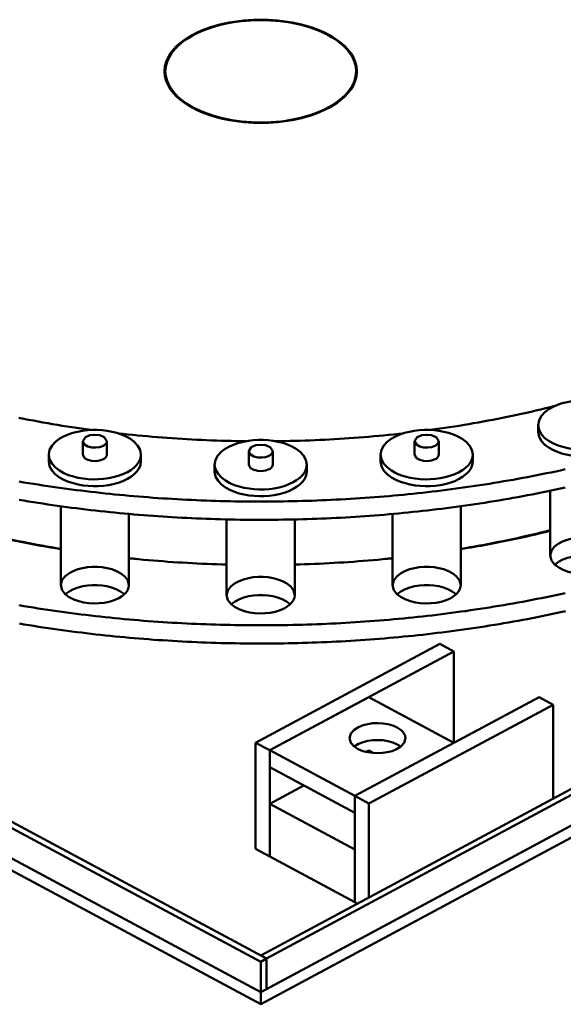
# Model space of a CAD drawing. Header units: millimetres. Extents: x 0 to 841, y 0 to 594.
# Tile 27 of 32: x 460 to 483, y 284 to 326. Entities that reach past the tile are written whole.
import ezdxf

# ---------------------------------------------------------------- set-up
doc = ezdxf.new("R2010")
doc.units = ezdxf.units.MM
doc.layers.add('VIS', color=7, linetype='CONTINUOUS', lineweight=50)

msp = doc.modelspace()

# ---------------------------------------------------------------- linework, layer by layer
at = {"layer": 'VIS'}
for points in [[(465.92, 323.672), (465.938, 323.876), (465.99, 324.075), (466.072, 324.263), (466.178, 324.439), (466.305, 324.601), (466.447, 324.749), (466.602, 324.884), (466.767, 325.008), (466.939, 325.12), (467.117, 325.222), (467.301, 325.314), (467.489, 325.398), (467.68, 325.473), (467.874, 325.541), (468.071, 325.602), (468.269, 325.655), (468.469, 325.702), (468.671, 325.743), (468.873, 325.777), (469.077, 325.805), (469.281, 325.828), (469.486, 325.845), (469.692, 325.856), (469.897, 325.861), (470.103, 325.861), (470.308, 325.856), (470.514, 325.845), (470.719, 325.828), (470.923, 325.805), (471.127, 325.777), (471.329, 325.743), (471.531, 325.702), (471.731, 325.655), (471.929, 325.602), (472.126, 325.541), (472.32, 325.473), (472.511, 325.398), (472.699, 325.314), (472.883, 325.222), (473.061, 325.12), (473.233, 325.008), (473.398, 324.884), (473.553, 324.749), (473.695, 324.601), (473.822, 324.439), (473.928, 324.263), (474.01, 324.075), (474.062, 323.876), (474.08, 323.672)], [(474.046, 323.672), (474.028, 323.879), (473.974, 324.079), (473.89, 324.27), (473.78, 324.446), (473.65, 324.609), (473.504, 324.757), (473.346, 324.893), (473.178, 325.016), (473.003, 325.127), (472.821, 325.229), (472.634, 325.32), (472.443, 325.403), (472.249, 325.477), (472.052, 325.544), (471.852, 325.603), (471.651, 325.655), (471.447, 325.7), (471.243, 325.739), (471.037, 325.771), (470.831, 325.798), (470.624, 325.818), (470.416, 325.832), (470.208, 325.841), (470, 325.844), (469.792, 325.841), (469.584, 325.832), (469.376, 325.818), (469.169, 325.798), (468.963, 325.771), (468.757, 325.739), (468.553, 325.7), (468.349, 325.655), (468.148, 325.603), (467.948, 325.544), (467.751, 325.477), (467.557, 325.403), (467.366, 325.32), (467.179, 325.229), (466.997, 325.127), (466.822, 325.016), (466.654, 324.893), (466.496, 324.757), (466.35, 324.609), (466.22, 324.446), (466.11, 324.27), (466.026, 324.079), (465.972, 323.879), (465.954, 323.672)], [(472.885, 322.123), (472.701, 322.03), (472.514, 321.946), (472.322, 321.871), (472.128, 321.803), (471.932, 321.742), (471.733, 321.688), (471.533, 321.642), (471.331, 321.601), (471.129, 321.566), (470.925, 321.538), (470.72, 321.515), (470.515, 321.499), (470.31, 321.487), (470.104, 321.482), (469.899, 321.482), (469.693, 321.487), (469.488, 321.498), (469.283, 321.515), (469.078, 321.538), (468.875, 321.566), (468.672, 321.6), (468.47, 321.641), (468.27, 321.688), (468.072, 321.741), (467.875, 321.802), (467.681, 321.869), (467.489, 321.945), (467.302, 322.029), (467.118, 322.121), (466.939, 322.223), (466.767, 322.335), (466.603, 322.459), (466.448, 322.594), (466.305, 322.742), (466.179, 322.904), (466.072, 323.08), (465.99, 323.268), (465.938, 323.467), (465.92, 323.672)], [(465.955, 323.73), (465.949, 323.702), (465.943, 323.673), (465.937, 323.644), (465.933, 323.615), (465.929, 323.586), (465.926, 323.557)], [(465.954, 323.672), (465.973, 323.463), (466.027, 323.261), (466.112, 323.07), (466.223, 322.893), (466.354, 322.73), (466.501, 322.581), (466.66, 322.445), (466.829, 322.322), (467.006, 322.21), (467.189, 322.109), (467.378, 322.017), (467.57, 321.935), (467.766, 321.861), (467.964, 321.794), (468.165, 321.736), (468.368, 321.684), (468.572, 321.639), (468.778, 321.601), (468.985, 321.569), (469.193, 321.543), (469.401, 321.523), (469.61, 321.509), (469.819, 321.501), (470.028, 321.499), (470.238, 321.503), (470.447, 321.513), (470.656, 321.528), (470.864, 321.549), (471.071, 321.577), (471.278, 321.61), (471.483, 321.651), (471.687, 321.697), (471.89, 321.751), (472.09, 321.812), (472.288, 321.88), (472.483, 321.956), (472.674, 322.041), (472.861, 322.136)], [(465.954, 323.672), (465.954, 323.442)], [(465.954, 323.442), (465.954, 323.432), (465.954, 323.422), (465.954, 323.413), (465.955, 323.403), (465.955, 323.393), (465.955, 323.383)], [(472.861, 322.136), (473.057, 322.249), (473.245, 322.374), (473.423, 322.514), (473.588, 322.668), (473.737, 322.839), (473.863, 323.026), (473.961, 323.23), (474.024, 323.447), (474.046, 323.672)], [(474.08, 323.672), (474.062, 323.467), (474.01, 323.269), (473.929, 323.081), (473.822, 322.905), (473.696, 322.744), (473.554, 322.595), (473.399, 322.46), (473.235, 322.337), (473.063, 322.225), (472.885, 322.123)], [(474.074, 323.557), (474.071, 323.586), (474.067, 323.615), (474.063, 323.644), (474.057, 323.673), (474.051, 323.702), (474.045, 323.73)], [(474.045, 323.383), (474.045, 323.393), (474.045, 323.403), (474.046, 323.413), (474.046, 323.422), (474.046, 323.432), (474.046, 323.442)], [(474.046, 323.672), (474.046, 323.442)], [(408.453, 318.939), (470, 285.895)], [(408.694, 319.068), (470.24, 286.024)], [(470, 286.153), (531.066, 318.939)], [(470.24, 286.024), (531.306, 318.81)], [(408.453, 317.648), (470, 284.604)], [(408.453, 317.648), (470, 284.604)], [(470, 284.604), (531.547, 317.648)], [(470.24, 284.733), (531.306, 317.519)], [(408.453, 317.132), (470, 284.088)], [(470, 284.088), (531.547, 317.132)], [(485.674, 308.663), (485.637, 308.868), (485.536, 309.051), (485.393, 309.205), (485.226, 309.332), (485.044, 309.435), (484.851, 309.519), (484.652, 309.585), (484.449, 309.637), (484.242, 309.674), (484.034, 309.699), (483.824, 309.711), (483.614, 309.711), (483.405, 309.699), (483.197, 309.674), (482.99, 309.637), (482.787, 309.585), (482.588, 309.519), (482.395, 309.435), (482.213, 309.332), (482.046, 309.205), (481.903, 309.051), (481.802, 308.868), (481.764, 308.663)], [(477.185, 308.454), (477.39, 308.482), (477.595, 308.512), (477.801, 308.542), (478.006, 308.573), (478.211, 308.604), (478.416, 308.637), (478.621, 308.671), (478.825, 308.705), (479.03, 308.74), (479.234, 308.776), (479.438, 308.813), (479.642, 308.851), (479.846, 308.89), (480.05, 308.929), (480.253, 308.97), (480.457, 309.011), (480.66, 309.053), (480.863, 309.096), (481.065, 309.14), (481.268, 309.185), (481.47, 309.231), (481.672, 309.278), (481.874, 309.326), (482.076, 309.374), (482.277, 309.424), (482.479, 309.474)], [(477.185, 308.454), (477.39, 308.482), (477.595, 308.512), (477.801, 308.542), (478.006, 308.573), (478.211, 308.604), (478.416, 308.637), (478.621, 308.671), (478.825, 308.705), (479.03, 308.74), (479.234, 308.776), (479.438, 308.813), (479.642, 308.851), (479.846, 308.89), (480.05, 308.929), (480.253, 308.97), (480.457, 309.011), (480.66, 309.053), (480.863, 309.096), (481.065, 309.14), (481.268, 309.185), (481.47, 309.231), (481.672, 309.278), (481.874, 309.326), (482.076, 309.374), (482.277, 309.424), (482.479, 309.474)], [(459.747, 308.97), (459.95, 308.929), (460.154, 308.89), (460.358, 308.851), (460.562, 308.813), (460.766, 308.776), (460.97, 308.74), (461.175, 308.705), (461.379, 308.671), (461.584, 308.637), (461.789, 308.604), (461.994, 308.573), (462.199, 308.542), (462.405, 308.512), (462.61, 308.482), (462.815, 308.454)], [(459.747, 308.97), (459.95, 308.929), (460.154, 308.89), (460.358, 308.851), (460.562, 308.813), (460.766, 308.776), (460.97, 308.74), (461.175, 308.705), (461.379, 308.671), (461.584, 308.637), (461.789, 308.604), (461.994, 308.573), (462.199, 308.542), (462.405, 308.512), (462.61, 308.482), (462.815, 308.454)], [(464.919, 307.407), (464.881, 307.613), (464.78, 307.796), (464.638, 307.95), (464.471, 308.076), (464.288, 308.18), (464.096, 308.263), (463.897, 308.33), (463.693, 308.381), (463.487, 308.419), (463.278, 308.443), (463.069, 308.456), (462.859, 308.456), (462.649, 308.443), (462.441, 308.419), (462.235, 308.381), (462.031, 308.33), (461.832, 308.263), (461.64, 308.18), (461.457, 308.076), (461.29, 307.95), (461.148, 307.796), (461.047, 307.613), (461.009, 307.407)], [(463.956, 308.312), (464.164, 308.289), (464.372, 308.266), (464.579, 308.245), (464.787, 308.224), (464.995, 308.204), (465.203, 308.185), (465.411, 308.167), (465.62, 308.15), (465.828, 308.133), (466.036, 308.118), (466.245, 308.103), (466.453, 308.089), (466.661, 308.075), (466.87, 308.063), (467.079, 308.051), (467.287, 308.04), (467.496, 308.03), (467.705, 308.021), (467.913, 308.013), (468.122, 308.005), (468.331, 307.998), (468.54, 307.992), (468.748, 307.987), (468.957, 307.983), (469.166, 307.979), (469.375, 307.976)], [(463.956, 308.312), (464.164, 308.289), (464.372, 308.266), (464.579, 308.245), (464.787, 308.224), (464.995, 308.204), (465.203, 308.185), (465.411, 308.167), (465.62, 308.15), (465.828, 308.133), (466.036, 308.118), (466.245, 308.103), (466.453, 308.089), (466.661, 308.075), (466.87, 308.063), (467.079, 308.051), (467.287, 308.04), (467.496, 308.03), (467.705, 308.021), (467.913, 308.013), (468.122, 308.005), (468.331, 307.998), (468.54, 307.992), (468.748, 307.987), (468.957, 307.983), (469.166, 307.979), (469.375, 307.976)], [(470.625, 307.976), (470.834, 307.979), (471.043, 307.983), (471.252, 307.987), (471.46, 307.992), (471.669, 307.998), (471.878, 308.005), (472.087, 308.013), (472.295, 308.021), (472.504, 308.03), (472.713, 308.04), (472.921, 308.051), (473.13, 308.063), (473.339, 308.075), (473.547, 308.089), (473.755, 308.103), (473.964, 308.118), (474.172, 308.133), (474.38, 308.15), (474.589, 308.167), (474.797, 308.185), (475.005, 308.204), (475.213, 308.224), (475.421, 308.245), (475.628, 308.266), (475.836, 308.289), (476.044, 308.312)], [(470.625, 307.976), (470.834, 307.979), (471.043, 307.983), (471.252, 307.987), (471.46, 307.992), (471.669, 307.998), (471.878, 308.005), (472.087, 308.013), (472.295, 308.021), (472.504, 308.03), (472.713, 308.04), (472.921, 308.051), (473.13, 308.063), (473.339, 308.075), (473.547, 308.089), (473.755, 308.103), (473.964, 308.118), (474.172, 308.133), (474.38, 308.15), (474.589, 308.167), (474.797, 308.185), (475.005, 308.204), (475.213, 308.224), (475.421, 308.245), (475.628, 308.266), (475.836, 308.289), (476.044, 308.312)], [(478.991, 307.407), (478.953, 307.613), (478.852, 307.796), (478.71, 307.95), (478.543, 308.076), (478.36, 308.18), (478.168, 308.263), (477.969, 308.33), (477.765, 308.381), (477.559, 308.419), (477.351, 308.443), (477.141, 308.456), (476.931, 308.456), (476.722, 308.443), (476.513, 308.419), (476.307, 308.381), (476.103, 308.33), (475.904, 308.263), (475.712, 308.18), (475.529, 308.076), (475.362, 307.95), (475.22, 307.796), (475.119, 307.613), (475.081, 307.407)], [(481.764, 308.663), (481.803, 308.454), (481.908, 308.269), (482.054, 308.113), (482.225, 307.986), (482.412, 307.883), (482.608, 307.799), (482.811, 307.734), (483.019, 307.683), (483.229, 307.647), (483.441, 307.624), (483.655, 307.614), (483.868, 307.616), (484.081, 307.631), (484.293, 307.659), (484.502, 307.701), (484.708, 307.757), (484.909, 307.83), (485.102, 307.921)], [(481.764, 308.663), (481.764, 308.376)], [(481.764, 308.376), (481.803, 308.167), (481.908, 307.982), (482.054, 307.827), (482.225, 307.699), (482.412, 307.596), (482.608, 307.513), (482.811, 307.447), (483.019, 307.396), (483.229, 307.36), (483.441, 307.337), (483.655, 307.327), (483.868, 307.33), (484.081, 307.345), (484.293, 307.373), (484.502, 307.414), (484.708, 307.471), (484.909, 307.543), (485.102, 307.634)], [(463.474, 307.981), (463.365, 308.151), (463.172, 308.231), (462.964, 308.255), (462.756, 308.231), (462.563, 308.151), (462.454, 307.981)], [(462.454, 307.981), (462.529, 307.838), (462.674, 307.756), (462.836, 307.716), (463.003, 307.708), (463.168, 307.73), (463.325, 307.787)], [(462.454, 307.981), (462.454, 307.407)], [(463.325, 307.787), (463.361, 307.809), (463.395, 307.835), (463.426, 307.865), (463.451, 307.9), (463.468, 307.939), (463.474, 307.981)], [(463.474, 307.981), (463.474, 307.407)], [(471.955, 306.982), (471.917, 307.187), (471.816, 307.37), (471.674, 307.524), (471.507, 307.651), (471.324, 307.754), (471.132, 307.838), (470.933, 307.904), (470.729, 307.956), (470.523, 307.993), (470.314, 308.018), (470.105, 308.03), (469.895, 308.03), (469.686, 308.018), (469.477, 307.993), (469.271, 307.956), (469.067, 307.904), (468.868, 307.838), (468.676, 307.754), (468.493, 307.651), (468.326, 307.524), (468.184, 307.37), (468.083, 307.187), (468.045, 306.982)], [(477.546, 307.981), (477.437, 308.151), (477.244, 308.231), (477.036, 308.255), (476.828, 308.231), (476.635, 308.151), (476.526, 307.981)], [(476.526, 307.981), (476.602, 307.838), (476.746, 307.756), (476.908, 307.716), (477.075, 307.708), (477.24, 307.73), (477.397, 307.787)], [(476.526, 307.981), (476.526, 307.407)], [(477.397, 307.787), (477.433, 307.809), (477.468, 307.835), (477.498, 307.865), (477.523, 307.9), (477.54, 307.939), (477.546, 307.981)], [(477.546, 307.981), (477.546, 307.407)], [(470.51, 307.555), (470.401, 307.725), (470.208, 307.805), (470, 307.829), (469.792, 307.805), (469.599, 307.725), (469.49, 307.555)], [(469.49, 307.555), (469.565, 307.412), (469.71, 307.33), (469.872, 307.29), (470.039, 307.282), (470.204, 307.305), (470.361, 307.362)], [(469.49, 307.555), (469.49, 306.982)], [(470.361, 307.362), (470.397, 307.384), (470.431, 307.409), (470.462, 307.439), (470.487, 307.474), (470.504, 307.513), (470.51, 307.555)], [(470.51, 307.555), (470.51, 306.982)], [(461.009, 307.407), (461.048, 307.199), (461.152, 307.013), (461.298, 306.858), (461.469, 306.731), (461.656, 306.627), (461.853, 306.544), (462.056, 306.478), (462.263, 306.428), (462.473, 306.391), (462.686, 306.368), (462.899, 306.358), (463.112, 306.361), (463.325, 306.376), (463.537, 306.404), (463.746, 306.446), (463.952, 306.502), (464.153, 306.574), (464.346, 306.665)], [(461.009, 307.407), (461.009, 307.121)], [(461.009, 307.121), (461.048, 306.912), (461.152, 306.726), (461.298, 306.571), (461.469, 306.444), (461.656, 306.34), (461.853, 306.257), (462.056, 306.191), (462.263, 306.141), (462.473, 306.105), (462.686, 306.082), (462.899, 306.072), (463.112, 306.074), (463.325, 306.089), (463.537, 306.117), (463.746, 306.159), (463.952, 306.215), (464.153, 306.288), (464.346, 306.378)], [(462.454, 307.407), (462.529, 307.264), (462.674, 307.182), (462.836, 307.142), (463.003, 307.134), (463.168, 307.156), (463.325, 307.214)], [(463.325, 307.214), (463.361, 307.236), (463.395, 307.261), (463.426, 307.291), (463.451, 307.326), (463.468, 307.365), (463.474, 307.407)], [(464.346, 306.665), (464.487, 306.749), (464.618, 306.848), (464.735, 306.963), (464.831, 307.096), (464.896, 307.246), (464.919, 307.407)], [(464.346, 306.378), (464.487, 306.463), (464.618, 306.561), (464.735, 306.676), (464.831, 306.809), (464.896, 306.959), (464.919, 307.121)], [(464.919, 307.407), (464.919, 307.121)], [(475.081, 307.407), (475.12, 307.199), (475.224, 307.013), (475.37, 306.858), (475.542, 306.731), (475.728, 306.627), (475.925, 306.544), (476.128, 306.478), (476.335, 306.428), (476.546, 306.391), (476.758, 306.368), (476.971, 306.358), (477.185, 306.361), (477.398, 306.376), (477.609, 306.404), (477.819, 306.446), (478.025, 306.502), (478.225, 306.574), (478.419, 306.665)], [(475.081, 307.407), (475.081, 307.121)], [(475.081, 307.121), (475.12, 306.912), (475.224, 306.726), (475.37, 306.571), (475.542, 306.444), (475.728, 306.34), (475.925, 306.257), (476.128, 306.191), (476.335, 306.141), (476.546, 306.105), (476.758, 306.082), (476.971, 306.072), (477.185, 306.074), (477.398, 306.089), (477.609, 306.117), (477.819, 306.159), (478.025, 306.215), (478.225, 306.288), (478.419, 306.378)], [(476.526, 307.407), (476.602, 307.264), (476.746, 307.182), (476.908, 307.142), (477.075, 307.134), (477.24, 307.156), (477.397, 307.214)], [(477.397, 307.214), (477.433, 307.236), (477.468, 307.261), (477.498, 307.291), (477.523, 307.326), (477.54, 307.365), (477.546, 307.407)], [(478.419, 306.665), (478.559, 306.749), (478.69, 306.848), (478.807, 306.963), (478.903, 307.096), (478.968, 307.246), (478.991, 307.407)], [(478.419, 306.378), (478.559, 306.463), (478.69, 306.561), (478.807, 306.676), (478.903, 306.809), (478.968, 306.959), (478.991, 307.121)], [(478.991, 307.407), (478.991, 307.121)], [(459.754, 306.266), (459.955, 306.232), (460.157, 306.199), (460.359, 306.166), (460.561, 306.135), (460.763, 306.104), (460.965, 306.073), (461.167, 306.044), (461.37, 306.015), (461.572, 305.987), (461.775, 305.959), (461.977, 305.933), (462.18, 305.907), (462.383, 305.881), (462.586, 305.856), (462.789, 305.832), (462.992, 305.809), (463.195, 305.786), (463.398, 305.765), (463.602, 305.743), (463.805, 305.723), (464.008, 305.703), (464.212, 305.684), (464.415, 305.665), (464.619, 305.647), (464.823, 305.63), (465.027, 305.613), (465.23, 305.598), (465.434, 305.582), (465.638, 305.568), (465.842, 305.554), (466.046, 305.541), (466.25, 305.528), (466.454, 305.517), (466.658, 305.506), (466.862, 305.495), (467.067, 305.485), (467.271, 305.476), (467.475, 305.468), (467.679, 305.46), (467.884, 305.453), (468.088, 305.446), (468.292, 305.44), (468.497, 305.435), (468.701, 305.43), (468.905, 305.427), (469.11, 305.423), (469.314, 305.421), (469.519, 305.419), (469.723, 305.418), (469.927, 305.417), (470.132, 305.417), (470.336, 305.418), (470.541, 305.419), (470.745, 305.422), (470.949, 305.424), (471.154, 305.428), (471.358, 305.432), (471.562, 305.436), (471.767, 305.442), (471.971, 305.448), (472.175, 305.455), (472.38, 305.462), (472.584, 305.47), (472.788, 305.479), (472.992, 305.488), (473.197, 305.498), (473.401, 305.509), (473.605, 305.52), (473.809, 305.532), (474.013, 305.545), (474.217, 305.558), (474.421, 305.572), (474.625, 305.587), (474.829, 305.602), (475.032, 305.618), (475.236, 305.635), (475.44, 305.652), (475.643, 305.67), (475.847, 305.689), (476.05, 305.708), (476.254, 305.729), (476.457, 305.749), (476.66, 305.771), (476.864, 305.793), (477.067, 305.816), (477.27, 305.839), (477.473, 305.863), (477.676, 305.888), (477.879, 305.914), (478.081, 305.94), (478.284, 305.967), (478.486, 305.995), (478.689, 306.023), (478.891, 306.052), (479.093, 306.082), (479.296, 306.113), (479.498, 306.144), (479.699, 306.176), (479.901, 306.208), (480.103, 306.242), (480.304, 306.276), (480.506, 306.31), (480.707, 306.346), (480.908, 306.382), (481.109, 306.419), (481.31, 306.457), (481.511, 306.495), (481.712, 306.534), (481.912, 306.574), (482.113, 306.615), (482.313, 306.656), (482.513, 306.698), (482.713, 306.741), (482.912, 306.785)], [(468.045, 306.982), (468.084, 306.773), (468.188, 306.587), (468.334, 306.432), (468.506, 306.305), (468.692, 306.202), (468.889, 306.118), (469.092, 306.052), (469.299, 306.002), (469.51, 305.966), (469.722, 305.943), (469.935, 305.933), (470.149, 305.935), (470.362, 305.95), (470.573, 305.978), (470.783, 306.02), (470.988, 306.076), (471.189, 306.149), (471.382, 306.24)], [(468.045, 306.982), (468.045, 306.695)], [(468.045, 306.695), (468.084, 306.486), (468.188, 306.301), (468.334, 306.145), (468.506, 306.018), (468.692, 305.915), (468.889, 305.831), (469.092, 305.765), (469.299, 305.715), (469.51, 305.679), (469.722, 305.656), (469.935, 305.646), (470.149, 305.648), (470.362, 305.663), (470.573, 305.691), (470.783, 305.733), (470.988, 305.789), (471.189, 305.862), (471.382, 305.953)], [(469.49, 306.982), (469.565, 306.838), (469.71, 306.757), (469.872, 306.717), (470.039, 306.709), (470.204, 306.731), (470.361, 306.788)], [(470.361, 306.788), (470.397, 306.81), (470.431, 306.836), (470.462, 306.866), (470.487, 306.9), (470.504, 306.94), (470.51, 306.982)], [(471.382, 306.24), (471.523, 306.324), (471.654, 306.422), (471.771, 306.537), (471.867, 306.67), (471.932, 306.82), (471.955, 306.982)], [(471.382, 305.953), (471.523, 306.037), (471.654, 306.135), (471.771, 306.25), (471.867, 306.383), (471.932, 306.533), (471.955, 306.695)], [(471.955, 306.982), (471.955, 306.695)], [(459.754, 305.491), (459.955, 305.457), (460.157, 305.424), (460.359, 305.392), (460.561, 305.36), (460.763, 305.329), (460.965, 305.299), (461.167, 305.269), (461.37, 305.241), (461.572, 305.212), (461.775, 305.185), (461.977, 305.158), (462.18, 305.132), (462.383, 305.107), (462.586, 305.082), (462.789, 305.058), (462.992, 305.035), (463.195, 305.012), (463.398, 304.99), (463.602, 304.969), (463.805, 304.948), (464.008, 304.928), (464.212, 304.909), (464.415, 304.891), (464.619, 304.873), (464.823, 304.856), (465.027, 304.839), (465.23, 304.823), (465.434, 304.808), (465.638, 304.794), (465.842, 304.78), (466.046, 304.767), (466.25, 304.754), (466.454, 304.742), (466.658, 304.731), (466.862, 304.721), (467.067, 304.711), (467.271, 304.702), (467.475, 304.693), (467.679, 304.685), (467.884, 304.678), (468.088, 304.672), (468.292, 304.666), (468.497, 304.661), (468.701, 304.656), (468.905, 304.652), (469.11, 304.649), (469.314, 304.646), (469.519, 304.644), (469.723, 304.643), (469.927, 304.643), (470.132, 304.643), (470.336, 304.644), (470.541, 304.645), (470.745, 304.647), (470.949, 304.65), (471.154, 304.653), (471.358, 304.657), (471.562, 304.662), (471.767, 304.667), (471.971, 304.673), (472.175, 304.68), (472.38, 304.687), (472.584, 304.695), (472.788, 304.704), (472.992, 304.713), (473.197, 304.724), (473.401, 304.734), (473.605, 304.746), (473.809, 304.758), (474.013, 304.77), (474.217, 304.784), (474.421, 304.798), (474.625, 304.812), (474.829, 304.828), (475.032, 304.844), (475.236, 304.86), (475.44, 304.878), (475.643, 304.896), (475.847, 304.915), (476.05, 304.934), (476.254, 304.954), (476.457, 304.975), (476.66, 304.996), (476.864, 305.018), (477.067, 305.041), (477.27, 305.065), (477.473, 305.089), (477.676, 305.114), (477.879, 305.14), (478.081, 305.166), (478.284, 305.193), (478.486, 305.22), (478.689, 305.249), (478.891, 305.278), (479.093, 305.308), (479.296, 305.338), (479.498, 305.369), (479.699, 305.401), (479.901, 305.434), (480.103, 305.467), (480.304, 305.501), (480.506, 305.536), (480.707, 305.571), (480.908, 305.608), (481.109, 305.645), (481.31, 305.682), (481.511, 305.721), (481.712, 305.76), (481.912, 305.8), (482.113, 305.84), (482.313, 305.882), (482.513, 305.924), (482.713, 305.967), (482.912, 306.01)], [(482.274, 305.874), (482.274, 303.127)], [(461.519, 305.22), (461.519, 301.871)], [(478.481, 305.22), (478.481, 301.871)], [(464.409, 304.891), (464.409, 301.871)], [(468.555, 304.659), (468.555, 301.446)], [(471.445, 304.659), (471.445, 301.446)], [(475.591, 304.891), (475.591, 301.871)], [(457.726, 304.201), (457.923, 304.151), (458.122, 304.102), (458.32, 304.054), (458.518, 304.007), (458.717, 303.961), (458.916, 303.916), (459.115, 303.871), (459.315, 303.828), (459.514, 303.785), (459.714, 303.743), (459.914, 303.703), (460.114, 303.663), (460.314, 303.624), (460.514, 303.586), (460.715, 303.548), (460.916, 303.512), (461.117, 303.476), (461.318, 303.441), (461.519, 303.407)], [(457.726, 304.174), (457.935, 304.122), (458.144, 304.072), (458.353, 304.023), (458.563, 303.974), (458.773, 303.927), (458.983, 303.881), (459.193, 303.835), (459.404, 303.791), (459.614, 303.747), (459.825, 303.705), (460.036, 303.663), (460.248, 303.622), (460.459, 303.583), (460.671, 303.544), (460.882, 303.506), (461.094, 303.469), (461.307, 303.433), (461.519, 303.398)], [(478.481, 303.407), (478.682, 303.441), (478.883, 303.476), (479.084, 303.512), (479.285, 303.548), (479.486, 303.586), (479.686, 303.624), (479.886, 303.663), (480.086, 303.703), (480.286, 303.743), (480.486, 303.785), (480.685, 303.828), (480.885, 303.871), (481.084, 303.916), (481.283, 303.961), (481.482, 304.007), (481.68, 304.054), (481.878, 304.102), (482.077, 304.151), (482.274, 304.201)], [(478.481, 303.398), (478.693, 303.433), (478.906, 303.469), (479.118, 303.506), (479.329, 303.544), (479.541, 303.583), (479.752, 303.622), (479.964, 303.663), (480.175, 303.705), (480.386, 303.747), (480.596, 303.791), (480.807, 303.835), (481.017, 303.881), (481.227, 303.927), (481.437, 303.974), (481.647, 304.023), (481.856, 304.072), (482.065, 304.122), (482.274, 304.174)], [(482.274, 303.127), (482.324, 303.329), (482.449, 303.497), (482.613, 303.626), (482.799, 303.725), (482.995, 303.798), (483.198, 303.851), (483.405, 303.884), (483.614, 303.901), (483.824, 303.901), (484.034, 303.884), (484.241, 303.851), (484.444, 303.798), (484.64, 303.725), (484.825, 303.626), (484.99, 303.497), (485.115, 303.329), (485.164, 303.127)], [(464.409, 303.014), (464.468, 303.008), (464.528, 303.001), (464.587, 302.995), (464.647, 302.989), (464.707, 302.983), (464.766, 302.977)], [(464.409, 303.013), (464.616, 302.992), (464.822, 302.972), (465.029, 302.952), (465.236, 302.933), (465.443, 302.915), (465.65, 302.898), (465.857, 302.882), (466.065, 302.866), (466.272, 302.852), (466.479, 302.838), (466.687, 302.825), (466.894, 302.812), (467.102, 302.801), (467.309, 302.79), (467.517, 302.78), (467.724, 302.771), (467.932, 302.763), (468.14, 302.755), (468.347, 302.749), (468.555, 302.743)], [(471.445, 302.743), (471.653, 302.749), (471.86, 302.755), (472.068, 302.763), (472.276, 302.771), (472.483, 302.78), (472.691, 302.79), (472.898, 302.801), (473.106, 302.812), (473.313, 302.825), (473.521, 302.838), (473.728, 302.852), (473.935, 302.866), (474.143, 302.882), (474.35, 302.898), (474.557, 302.915), (474.764, 302.933), (474.971, 302.952), (475.178, 302.972), (475.384, 302.992), (475.591, 303.013)], [(475.234, 302.977), (475.293, 302.983), (475.353, 302.989), (475.413, 302.995), (475.472, 303.001), (475.532, 303.008), (475.591, 303.014)], [(484.741, 302.578), (484.542, 302.489), (484.333, 302.425), (484.119, 302.381), (483.902, 302.357), (483.684, 302.351), (483.465, 302.363), (483.249, 302.393), (483.036, 302.443), (482.83, 302.515), (482.635, 302.614), (482.461, 302.745), (482.328, 302.917), (482.274, 303.127)], [(482.467, 302.74), (482.632, 302.863), (482.815, 302.957), (483.008, 303.028), (483.208, 303.078), (483.411, 303.11), (483.616, 303.126), (483.822, 303.126), (484.028, 303.11), (484.231, 303.078), (484.431, 303.028), (484.624, 302.957), (484.807, 302.863), (484.972, 302.74)], [(461.519, 301.871), (461.569, 302.073), (461.693, 302.241), (461.858, 302.371), (462.043, 302.469), (462.24, 302.543), (462.443, 302.595), (462.65, 302.629), (462.859, 302.645), (463.069, 302.645), (463.278, 302.629), (463.485, 302.595), (463.688, 302.543), (463.885, 302.469), (464.07, 302.371), (464.234, 302.241), (464.359, 302.073), (464.409, 301.871)], [(475.591, 301.871), (475.641, 302.073), (475.766, 302.241), (475.93, 302.371), (476.115, 302.469), (476.312, 302.543), (476.515, 302.595), (476.722, 302.629), (476.931, 302.645), (477.141, 302.645), (477.35, 302.629), (477.557, 302.595), (477.76, 302.543), (477.957, 302.469), (478.142, 302.371), (478.307, 302.241), (478.431, 302.073), (478.481, 301.871)], [(468.555, 301.446), (468.605, 301.648), (468.73, 301.815), (468.894, 301.945), (469.079, 302.044), (469.276, 302.117), (469.479, 302.169), (469.686, 302.203), (469.895, 302.22), (470.105, 302.22), (470.314, 302.203), (470.521, 302.169), (470.724, 302.117), (470.921, 302.044), (471.106, 301.945), (471.27, 301.815), (471.395, 301.648), (471.445, 301.446)], [(463.986, 301.323), (463.786, 301.234), (463.578, 301.169), (463.364, 301.126), (463.146, 301.102), (462.928, 301.096), (462.71, 301.108), (462.494, 301.138), (462.281, 301.188), (462.075, 301.26), (461.88, 301.358), (461.706, 301.49), (461.573, 301.662), (461.519, 301.871)], [(461.712, 301.484), (461.876, 301.608), (462.059, 301.702), (462.253, 301.772), (462.452, 301.822), (462.656, 301.855), (462.861, 301.871), (463.067, 301.871), (463.272, 301.855), (463.476, 301.822), (463.675, 301.772), (463.869, 301.702), (464.052, 301.608), (464.216, 301.484)], [(464.409, 301.871), (464.392, 301.752), (464.344, 301.641), (464.273, 301.543), (464.186, 301.458), (464.09, 301.385), (463.986, 301.323)], [(478.058, 301.323), (477.859, 301.234), (477.65, 301.169), (477.436, 301.126), (477.219, 301.102), (477, 301.096), (476.782, 301.108), (476.566, 301.138), (476.353, 301.188), (476.147, 301.26), (475.952, 301.358), (475.778, 301.49), (475.645, 301.662), (475.591, 301.871)], [(475.784, 301.484), (475.948, 301.608), (476.131, 301.702), (476.325, 301.772), (476.524, 301.822), (476.728, 301.855), (476.933, 301.871), (477.139, 301.871), (477.344, 301.855), (477.548, 301.822), (477.747, 301.772), (477.941, 301.702), (478.124, 301.608), (478.288, 301.484)], [(478.481, 301.871), (478.464, 301.752), (478.416, 301.641), (478.345, 301.543), (478.259, 301.458), (478.162, 301.385), (478.058, 301.323)], [(459.754, 301.017), (459.955, 300.983), (460.157, 300.95), (460.359, 300.917), (460.561, 300.886), (460.763, 300.855), (460.965, 300.824), (461.167, 300.795), (461.37, 300.766), (461.572, 300.738), (461.775, 300.71), (461.977, 300.683), (462.18, 300.657), (462.383, 300.632), (462.586, 300.607), (462.789, 300.583), (462.992, 300.56), (463.195, 300.537), (463.398, 300.515), (463.602, 300.494), (463.805, 300.474), (464.008, 300.454), (464.212, 300.434), (464.415, 300.416), (464.619, 300.398), (464.823, 300.381), (465.027, 300.364), (465.23, 300.348), (465.434, 300.333), (465.638, 300.319), (465.842, 300.305), (466.046, 300.292), (466.25, 300.279), (466.454, 300.267), (466.658, 300.256), (466.862, 300.246), (467.067, 300.236), (467.271, 300.227), (467.475, 300.218), (467.679, 300.211), (467.884, 300.203), (468.088, 300.197), (468.292, 300.191), (468.497, 300.186), (468.701, 300.181), (468.905, 300.177), (469.11, 300.174), (469.314, 300.172), (469.519, 300.17), (469.723, 300.169), (469.927, 300.168), (470.132, 300.168), (470.336, 300.169), (470.541, 300.17), (470.745, 300.172), (470.949, 300.175), (471.154, 300.178), (471.358, 300.183), (471.562, 300.187), (471.767, 300.193), (471.971, 300.199), (472.175, 300.205), (472.38, 300.213), (472.584, 300.221), (472.788, 300.229), (472.992, 300.239), (473.197, 300.249), (473.401, 300.259), (473.605, 300.271), (473.809, 300.283), (474.013, 300.296), (474.217, 300.309), (474.421, 300.323), (474.625, 300.338), (474.829, 300.353), (475.032, 300.369), (475.236, 300.386), (475.44, 300.403), (475.643, 300.421), (475.847, 300.44), (476.05, 300.459), (476.254, 300.479), (476.457, 300.5), (476.66, 300.522), (476.864, 300.544), (477.067, 300.567), (477.27, 300.59), (477.473, 300.614), (477.676, 300.639), (477.879, 300.665), (478.081, 300.691), (478.284, 300.718), (478.486, 300.746), (478.689, 300.774), (478.891, 300.803), (479.093, 300.833), (479.296, 300.863), (479.498, 300.895), (479.699, 300.927), (479.901, 300.959), (480.103, 300.992), (480.304, 301.027), (480.506, 301.061), (480.707, 301.097), (480.908, 301.133), (481.109, 301.17), (481.31, 301.208), (481.511, 301.246), (481.712, 301.285), (481.912, 301.325), (482.113, 301.366), (482.313, 301.407), (482.513, 301.449), (482.713, 301.492), (482.912, 301.536)], [(471.022, 300.897), (470.823, 300.808), (470.614, 300.743), (470.4, 300.7), (470.183, 300.676), (469.964, 300.67), (469.746, 300.682), (469.53, 300.712), (469.317, 300.762), (469.111, 300.834), (468.916, 300.933), (468.742, 301.064), (468.609, 301.236), (468.555, 301.446)], [(468.748, 301.059), (468.912, 301.182), (469.095, 301.276), (469.289, 301.347), (469.488, 301.397), (469.692, 301.429), (469.897, 301.445), (470.103, 301.445), (470.308, 301.429), (470.512, 301.397), (470.711, 301.347), (470.905, 301.276), (471.088, 301.182), (471.252, 301.059)], [(471.445, 301.446), (471.428, 301.326), (471.38, 301.215), (471.309, 301.117), (471.223, 301.032), (471.126, 300.959), (471.022, 300.897)], [(459.77, 300.239), (459.971, 300.206), (460.173, 300.173), (460.374, 300.14), (460.576, 300.109), (460.778, 300.078), (460.98, 300.048), (461.183, 300.018), (461.385, 299.989), (461.587, 299.961), (461.79, 299.934), (461.992, 299.907), (462.195, 299.881), (462.398, 299.856), (462.6, 299.831), (462.803, 299.807), (463.006, 299.784), (463.209, 299.761), (463.413, 299.739), (463.616, 299.718), (463.819, 299.698), (464.022, 299.678), (464.226, 299.659), (464.429, 299.64), (464.633, 299.622), (464.837, 299.605), (465.04, 299.589), (465.244, 299.573), (465.448, 299.558), (465.651, 299.543), (465.855, 299.53), (466.059, 299.517), (466.263, 299.504), (466.467, 299.492), (466.671, 299.481), (466.875, 299.471), (467.079, 299.461), (467.283, 299.452), (467.488, 299.443), (467.692, 299.436), (467.896, 299.428), (468.1, 299.422), (468.304, 299.416), (468.509, 299.411), (468.713, 299.407), (468.917, 299.403), (469.121, 299.4), (469.326, 299.397), (469.53, 299.395), (469.734, 299.394), (469.939, 299.394), (470.143, 299.394), (470.347, 299.394), (470.552, 299.396), (470.756, 299.398), (470.96, 299.401), (471.165, 299.404), (471.369, 299.408), (471.573, 299.413), (471.777, 299.418), (471.982, 299.425), (472.186, 299.431), (472.39, 299.439), (472.594, 299.447), (472.798, 299.455), (473.002, 299.465), (473.206, 299.475), (473.411, 299.486), (473.615, 299.497), (473.818, 299.509), (474.022, 299.522), (474.226, 299.535), (474.43, 299.549), (474.634, 299.564), (474.838, 299.579), (475.041, 299.595), (475.245, 299.612), (475.449, 299.629), (475.652, 299.647), (475.856, 299.666), (476.059, 299.686), (476.262, 299.706), (476.466, 299.727), (476.669, 299.748), (476.872, 299.77), (477.075, 299.793), (477.278, 299.817), (477.481, 299.841), (477.684, 299.866), (477.886, 299.891), (478.089, 299.918), (478.291, 299.945), (478.494, 299.972), (478.696, 300.001), (478.898, 300.03), (479.101, 300.06), (479.303, 300.09), (479.504, 300.121), (479.706, 300.153), (479.908, 300.186), (480.11, 300.219), (480.311, 300.253), (480.512, 300.288), (480.714, 300.323), (480.915, 300.36), (481.116, 300.397), (481.316, 300.434), (481.517, 300.473), (481.718, 300.512), (481.918, 300.552), (482.118, 300.592), (482.318, 300.634), (482.518, 300.676), (482.718, 300.719), (482.918, 300.762)], [(469.781, 295.185), (477.594, 299.38)], [(478.195, 299.058), (477.594, 299.38)], [(470.382, 294.863), (478.195, 299.058)], [(478.195, 295.185), (478.195, 299.058)], [(470.382, 294.863), (474.589, 297.121)], [(473.988, 292.926), (481.801, 297.121)], [(478.195, 295.185), (474.589, 297.121)], [(482.402, 296.799), (481.801, 297.121)], [(474.589, 292.604), (482.402, 296.799)], [(482.402, 292.812), (482.402, 296.799)], [(473.76, 295.379), (473.82, 295.58), (473.963, 295.736), (474.143, 295.849), (474.34, 295.928), (474.546, 295.98), (474.757, 296.009), (474.969, 296.018), (475.181, 296.005), (475.391, 295.972), (475.596, 295.915), (475.791, 295.831)], [(475.791, 295.831), (475.877, 295.779), (475.956, 295.719), (476.027, 295.649), (476.086, 295.569), (476.125, 295.477), (476.14, 295.379)], [(476.14, 295.379), (476.081, 295.18), (475.941, 295.025), (475.764, 294.913), (475.57, 294.834), (475.367, 294.78), (475.159, 294.75), (474.95, 294.74), (474.74, 294.75), (474.532, 294.78), (474.329, 294.834), (474.135, 294.913), (473.958, 295.025), (473.819, 295.18), (473.76, 295.379)], [(470.382, 294.863), (469.781, 295.185)], [(469.781, 290.682), (469.781, 295.185)], [(473.965, 295.02), (474.145, 295.132), (474.342, 295.211), (474.548, 295.263), (474.758, 295.292), (474.97, 295.301), (475.182, 295.288), (475.392, 295.255), (475.596, 295.198), (475.791, 295.113)], [(473.988, 292.926), (478.195, 295.185)], [(475.791, 295.113), (475.816, 295.1), (475.841, 295.085), (475.865, 295.07), (475.889, 295.054), (475.912, 295.038), (475.934, 295.02)], [(470.382, 290.359), (470.382, 294.863)], [(473.988, 292.926), (470.382, 294.863)], [(470.382, 294.145), (470.382, 294.863)], [(474.473, 294.793), (474.589, 294.855)], [(474.794, 294.745), (474.589, 294.855)], [(473.988, 292.209), (470.382, 294.145)], [(470.382, 292.596), (471.824, 293.371)], [(474.589, 292.604), (473.988, 292.926)], [(473.988, 288.423), (473.988, 292.926)], [(473.988, 292.209), (473.988, 292.926)], [(473.988, 290.66), (470.382, 292.596)], [(470.382, 290.359), (470.382, 292.596)], [(474.589, 288.617), (474.589, 292.604)], [(470.382, 290.359), (469.781, 290.682)], [(473.988, 288.423), (470.382, 290.359)], [(473.988, 288.423), (473.988, 290.66)], [(474.108, 288.358), (473.988, 288.423)], [(470, 286.153), (470.24, 286.024)], [(470, 285.895), (470.24, 286.024)], [(470, 284.604), (470, 285.895)], [(470.24, 284.733), (470.24, 286.024)], [(470.24, 284.733), (470.24, 286.024)], [(470, 284.604), (470.24, 284.733)], [(470, 284.088), (470, 284.604)]]:
    msp.add_lwpolyline(points, dxfattribs=at)

doc.saveas('drawing.dxf')
